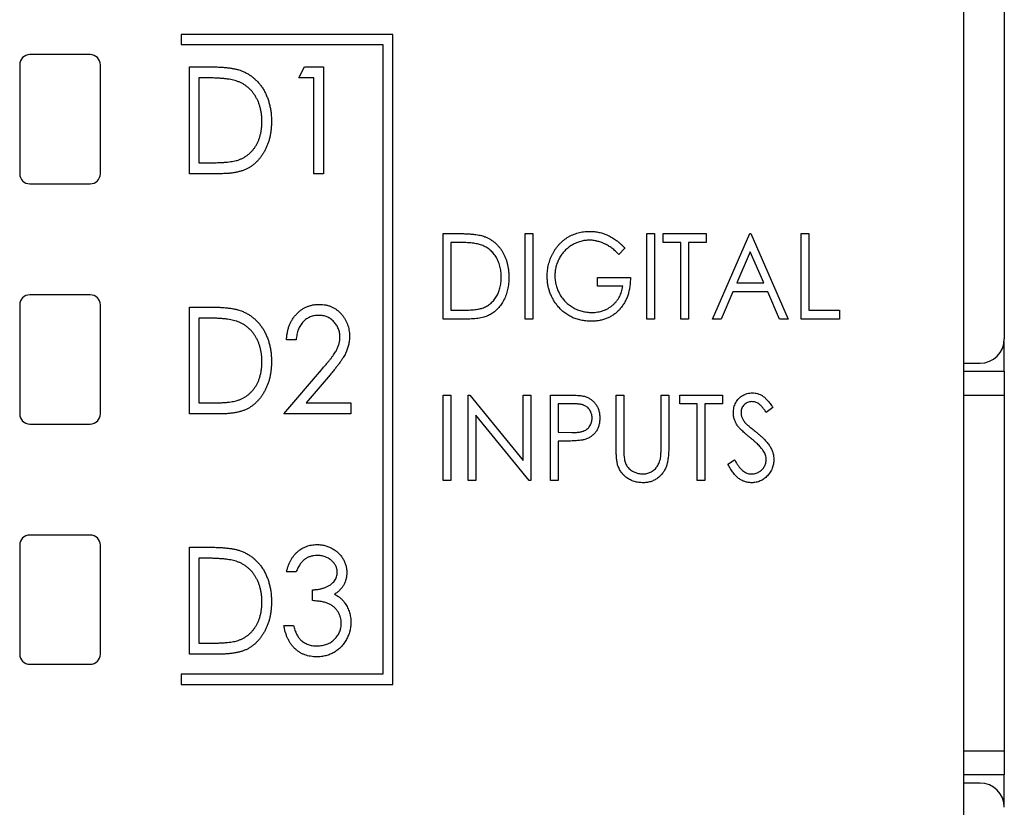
# Model space of a CAD drawing. Header units: millimetres. Extents: x 0 to 420, y 0 to 297.
# Tile 18 of 57: x 84 to 96, y 141 to 151. Entities that reach past the tile are written whole.
import ezdxf

# ---------------------------------------------------------------- set-up
doc = ezdxf.new("R2010")
doc.units = ezdxf.units.MM

msp = doc.modelspace()

# ---------------------------------------------------------------- linework, layer by layer
at = {"color": 7, "linetype": 'Continuous', "lineweight": 25}
for p, q in [((96.33, 174.972), (96.33, 146.77)), ((95.83, 114.267), (95.83, 161.842)), ((88.755, 150.542), (86.13, 150.542)), ((86.13, 150.542), (86.13, 150.417)), ((88.755, 142.492), (88.755, 150.542)), ((86.13, 150.417), (88.63, 150.417)), ((88.63, 150.417), (88.63, 142.617)), ((85.005, 150.292), (84.255, 150.292)), ((84.13, 150.167), (84.13, 148.817)), ((85.13, 148.817), (85.13, 150.167)), ((86.233, 148.817), (86.233, 150.14)), ((86.233, 150.14), (86.483, 150.14)), ((87.589, 150.004), (87.66, 150.14)), ((87.66, 150.14), (87.895, 150.14)), ((87.895, 150.14), (87.895, 148.817)), ((86.437, 150.004), (86.351, 150.004)), ((86.351, 150.004), (86.351, 148.953)), ((87.776, 150.004), (87.589, 150.004)), ((87.776, 148.817), (87.776, 150.004)), ((86.351, 148.953), (86.491, 148.953)), ((86.617, 148.817), (86.233, 148.817)), ((87.895, 148.817), (87.776, 148.817)), ((84.255, 148.692), (85.005, 148.692)), ((89.377, 147.017), (89.377, 148.075)), ((89.377, 148.075), (89.578, 148.075)), ((90.395, 148.075), (90.49, 148.075)), ((90.395, 147.017), (90.395, 148.075)), ((90.49, 148.075), (90.49, 147.017)), ((91.901, 147.017), (91.901, 148.075)), ((91.901, 148.075), (91.996, 148.075)), ((91.996, 148.075), (91.996, 147.017)), ((92.105, 147.967), (92.105, 148.075)), ((92.105, 148.075), (92.634, 148.075)), ((92.634, 148.075), (92.634, 147.967)), ((92.715, 147.017), (93.176, 148.075)), ((93.176, 148.075), (93.19, 148.075)), ((93.19, 148.075), (93.651, 147.017)), ((93.814, 148.075), (93.909, 148.075)), ((93.814, 147.017), (93.814, 148.075)), ((93.909, 148.075), (93.909, 147.126)), ((89.472, 147.967), (89.472, 147.126)), ((89.541, 147.967), (89.472, 147.967)), ((91.63, 147.895), (91.553, 147.818)), ((92.322, 147.967), (92.105, 147.967)), ((92.322, 147.017), (92.322, 147.967)), ((92.634, 147.967), (92.417, 147.967)), ((92.417, 147.967), (92.417, 147.017)), ((93.183, 147.85), (93.015, 147.465)), ((93.351, 147.465), (93.183, 147.85)), ((91.29, 147.424), (91.29, 147.533)), ((91.29, 147.533), (91.697, 147.533)), ((91.602, 147.424), (91.29, 147.424)), ((93.015, 147.465), (93.351, 147.465)), ((85.005, 147.317), (84.255, 147.317)), ((92.968, 147.356), (92.82, 147.017)), ((93.399, 147.356), (92.968, 147.356)), ((93.546, 147.017), (93.399, 147.356)), ((84.13, 147.192), (84.13, 145.842)), ((85.13, 145.842), (85.13, 147.192)), ((86.233, 145.842), (86.233, 147.165)), ((86.233, 147.165), (86.483, 147.165)), ((86.437, 147.029), (86.351, 147.029)), ((86.351, 147.029), (86.351, 145.978)), ((89.685, 147.017), (89.377, 147.017)), ((89.472, 147.126), (89.584, 147.126)), ((90.49, 147.017), (90.395, 147.017)), ((91.996, 147.017), (91.901, 147.017)), ((92.417, 147.017), (92.322, 147.017)), ((92.82, 147.017), (92.715, 147.017)), ((93.651, 147.017), (93.546, 147.017)), ((94.289, 147.017), (93.814, 147.017)), ((93.909, 147.126), (94.289, 147.126)), ((94.289, 147.126), (94.289, 147.017)), ((87.556, 146.758), (87.437, 146.758)), ((96.328, 146.37), (96.328, 146.736)), ((95.83, 146.47), (96.03, 146.47)), ((87.403, 145.842), (87.87, 146.39)), ((87.977, 146.327), (87.679, 145.978)), ((95.83, 146.37), (96.328, 146.37)), ((96.328, 146.37), (96.328, 146.07)), ((89.377, 146.075), (89.472, 146.075)), ((89.377, 145.017), (89.377, 146.075)), ((89.472, 146.075), (89.472, 145.017)), ((89.689, 145.017), (89.689, 146.075)), ((89.689, 146.075), (89.709, 146.075)), ((89.709, 146.075), (90.368, 145.263)), ((90.368, 145.263), (90.368, 146.075)), ((90.368, 146.075), (90.463, 146.075)), ((90.463, 146.075), (90.463, 145.017)), ((90.707, 146.075), (90.902, 146.075)), ((90.707, 145.017), (90.707, 146.075)), ((91.521, 145.436), (91.521, 146.075)), ((91.521, 146.075), (91.616, 146.075)), ((91.616, 146.075), (91.616, 145.441)), ((92.077, 145.441), (92.077, 146.075)), ((92.077, 146.075), (92.172, 146.075)), ((92.172, 146.075), (92.172, 145.436)), ((92.308, 145.967), (92.308, 146.075)), ((92.308, 146.075), (92.837, 146.075)), ((92.837, 146.075), (92.837, 145.967)), ((96.328, 146.07), (96.328, 141.67)), ((86.351, 145.978), (86.491, 145.978)), ((87.679, 145.978), (88.234, 145.978)), ((88.234, 145.978), (88.234, 145.842)), ((90.978, 145.967), (90.802, 145.967)), ((90.802, 145.967), (90.802, 145.614)), ((92.525, 145.967), (92.308, 145.967)), ((92.525, 145.017), (92.525, 145.967)), ((92.837, 145.967), (92.62, 145.967)), ((92.62, 145.967), (92.62, 145.017)), ((93.461, 145.923), (93.381, 145.858)), ((86.617, 145.842), (86.233, 145.842)), ((88.234, 145.842), (87.403, 145.842)), ((90.441, 145.017), (89.784, 145.828)), ((89.784, 145.828), (89.784, 145.017)), ((84.255, 145.717), (85.005, 145.717)), ((90.802, 145.614), (90.971, 145.612)), ((90.872, 145.506), (90.802, 145.506)), ((90.802, 145.506), (90.802, 145.017)), ((92.905, 145.221), (92.989, 145.275)), ((89.472, 145.017), (89.377, 145.017)), ((89.784, 145.017), (89.689, 145.017)), ((90.463, 145.017), (90.441, 145.017)), ((90.802, 145.017), (90.707, 145.017)), ((92.62, 145.017), (92.525, 145.017)), ((85.005, 144.342), (84.255, 144.342)), ((84.13, 144.217), (84.13, 142.867)), ((85.13, 142.867), (85.13, 144.217)), ((86.233, 142.867), (86.233, 144.19)), ((86.233, 144.19), (86.483, 144.19)), ((86.437, 144.054), (86.351, 144.054)), ((86.351, 144.054), (86.351, 143.003)), ((87.556, 143.885), (87.437, 143.885)), ((87.759, 143.529), (87.759, 143.664)), ((87.403, 143.223), (87.522, 143.223)), ((86.351, 143.003), (86.491, 143.003)), ((86.617, 142.867), (86.233, 142.867)), ((84.255, 142.742), (85.005, 142.742)), ((86.13, 142.617), (86.13, 142.492)), ((88.63, 142.617), (86.13, 142.617)), ((86.13, 142.492), (88.755, 142.492)), ((96.328, 141.67), (96.328, 141.37)), ((96.328, 141.37), (95.83, 141.37)), ((96.328, 141.003), (96.328, 141.37)), ((96.03, 141.27), (95.83, 141.27))]:
    msp.add_line(p, q, dxfattribs=at)
at = {"color": 8, "linetype": 'Continuous', "lineweight": 25}
for p, q in [((96.328, 146.07), (95.83, 146.07)), ((95.83, 141.67), (96.328, 141.67))]:
    msp.add_line(p, q, dxfattribs=at)
at = {"color": 7, "linetype": 'Continuous', "lineweight": 25}
for centre, radius, start, end in [((84.255, 150.167), 0.125, 90, 180), ((85.005, 150.167), 0.125, 0, 90), ((84.255, 148.817), 0.125, 180, 270), ((85.005, 148.817), 0.125, 270, 0), ((84.255, 147.192), 0.125, 90, 180), ((85.005, 147.192), 0.125, 0, 90), ((96.03, 146.77), 0.3, 270, 0), ((84.255, 145.842), 0.125, 180, 270), ((85.005, 145.842), 0.125, 270, 0), ((84.255, 144.217), 0.125, 90, 180), ((85.005, 144.217), 0.125, 0, 90), ((84.255, 142.867), 0.125, 180, 270), ((85.005, 142.867), 0.125, 270, 0), ((96.03, 140.97), 0.3, 0, 90)]:
    msp.add_arc(centre, radius, start, end, dxfattribs=at)
for points, knots in [([(86.483, 150.14), (86.505, 150.14), (86.547, 150.14), (86.608, 150.138), (86.664, 150.134), (86.716, 150.129), (86.763, 150.122), (86.805, 150.114), (86.843, 150.104), (86.866, 150.096), (86.877, 150.092)], [0, 0, 0, 0, 0.1643442, 0.3167935, 0.4581469, 0.5885633, 0.7074923, 0.8152688, 0.9128975, 1, 1, 1, 1]), ([(86.877, 150.092), (86.891, 150.087), (86.919, 150.075), (86.96, 150.053), (86.998, 150.028), (87.034, 150.001), (87.066, 149.97), (87.098, 149.936), (87.126, 149.899), (87.152, 149.859), (87.175, 149.816), (87.195, 149.771), (87.212, 149.725), (87.226, 149.676), (87.237, 149.625), (87.245, 149.573), (87.249, 149.518), (87.25, 149.481), (87.25, 149.462)], [0, 0, 0, 0, 0.0593984, 0.1178042, 0.175649, 0.2334372, 0.2912492, 0.3495762, 0.4093288, 0.4703723, 0.5325912, 0.5951189, 0.6586247, 0.723231, 0.789405, 0.8576492, 0.9277421, 1, 1, 1, 1]), ([(86.811, 149.967), (86.801, 149.97), (86.779, 149.977), (86.743, 149.984), (86.704, 149.99), (86.659, 149.996), (86.61, 149.999), (86.556, 150.002), (86.498, 150.004), (86.458, 150.004), (86.437, 150.004)], [0, 0, 0, 0, 0.084774, 0.180312, 0.28709, 0.406015, 0.536482, 0.678682, 0.833402, 1, 1, 1, 1]), ([(87.131, 149.462), (87.131, 149.478), (87.131, 149.508), (87.127, 149.553), (87.12, 149.595), (87.111, 149.637), (87.099, 149.676), (87.084, 149.714), (87.067, 149.75), (87.047, 149.784), (87.025, 149.816), (87.001, 149.846), (86.974, 149.873), (86.946, 149.897), (86.915, 149.919), (86.883, 149.938), (86.848, 149.954), (86.823, 149.963), (86.811, 149.967)], [0, 0, 0, 0, 0.072235, 0.141829, 0.209054, 0.274618, 0.338839, 0.40167, 0.463864, 0.525432, 0.586208, 0.645431, 0.704074, 0.762298, 0.820336, 0.879142, 0.938766, 1, 1, 1, 1]), ([(87.25, 149.462), (87.25, 149.446), (87.249, 149.413), (87.246, 149.366), (87.239, 149.32), (87.231, 149.275), (87.22, 149.232), (87.207, 149.19), (87.19, 149.151), (87.172, 149.112), (87.152, 149.076), (87.13, 149.042), (87.107, 149.01), (87.082, 148.981), (87.056, 148.954), (87.028, 148.93), (86.999, 148.908), (86.968, 148.888), (86.935, 148.871), (86.899, 148.857), (86.859, 148.845), (86.817, 148.835), (86.771, 148.827), (86.723, 148.821), (86.671, 148.818), (86.635, 148.817), (86.617, 148.817)], [0, 0, 0, 0, 0.047591, 0.093744, 0.138658, 0.182637, 0.225674, 0.268046, 0.309925, 0.35122, 0.391858, 0.430949, 0.469216, 0.506063, 0.542432, 0.578163, 0.613445, 0.648473, 0.684358, 0.722083, 0.761938, 0.803977, 0.848876, 0.896245, 0.946758, 1, 1, 1, 1]), ([(86.839, 148.986), (86.85, 148.991), (86.872, 148.999), (86.904, 149.014), (86.933, 149.033), (86.961, 149.053), (86.987, 149.076), (87.011, 149.101), (87.034, 149.128), (87.054, 149.158), (87.072, 149.19), (87.088, 149.224), (87.102, 149.26), (87.112, 149.297), (87.121, 149.336), (87.127, 149.376), (87.131, 149.419), (87.131, 149.447), (87.131, 149.462)], [0, 0, 0, 0, 0.059658, 0.118319, 0.176002, 0.23344, 0.290884, 0.349178, 0.408074, 0.468667, 0.53039, 0.592632, 0.655752, 0.720395, 0.787156, 0.855716, 0.926408, 1, 1, 1, 1]), ([(86.491, 148.953), (86.511, 148.953), (86.55, 148.953), (86.605, 148.955), (86.656, 148.957), (86.702, 148.961), (86.743, 148.966), (86.779, 148.971), (86.811, 148.978), (86.83, 148.984), (86.839, 148.986)], [0, 0, 0, 0, 0.172244, 0.330193, 0.475432, 0.606548, 0.724426, 0.829129, 0.920407, 1, 1, 1, 1]), ([(89.578, 148.075), (89.595, 148.075), (89.629, 148.075), (89.677, 148.073), (89.722, 148.071), (89.764, 148.066), (89.801, 148.061), (89.835, 148.055), (89.865, 148.047), (89.884, 148.04), (89.892, 148.037)], [0, 0, 0, 0, 0.164344, 0.316794, 0.458147, 0.588563, 0.707492, 0.815269, 0.912897, 1, 1, 1, 1]), ([(89.892, 148.037), (89.904, 148.033), (89.927, 148.023), (89.959, 148.006), (89.989, 147.986), (90.018, 147.964), (90.044, 147.939), (90.069, 147.912), (90.092, 147.882), (90.113, 147.85), (90.131, 147.816), (90.147, 147.781), (90.161, 147.743), (90.172, 147.704), (90.181, 147.664), (90.187, 147.621), (90.191, 147.578), (90.191, 147.548), (90.191, 147.533)], [0, 0, 0, 0, 0.059398, 0.117804, 0.175649, 0.233437, 0.291249, 0.349576, 0.409329, 0.470372, 0.532591, 0.595119, 0.658625, 0.723231, 0.789405, 0.857649, 0.927742, 1, 1, 1, 1]), ([(90.666, 147.547), (90.666, 147.559), (90.667, 147.584), (90.67, 147.621), (90.675, 147.657), (90.683, 147.692), (90.693, 147.727), (90.704, 147.761), (90.718, 147.794), (90.734, 147.827), (90.752, 147.858), (90.771, 147.888), (90.792, 147.916), (90.815, 147.943), (90.839, 147.967), (90.865, 147.99), (90.893, 148.011), (90.922, 148.03), (90.952, 148.047), (90.983, 148.062), (91.015, 148.074), (91.049, 148.085), (91.083, 148.093), (91.118, 148.098), (91.154, 148.102), (91.179, 148.102), (91.191, 148.103)], [0, 0, 0, 0, 0.04375, 0.086898, 0.129594, 0.1718, 0.214056, 0.256096, 0.298644, 0.341206, 0.383707, 0.425333, 0.466332, 0.507029, 0.547265, 0.5874, 0.627805, 0.668535, 0.709372, 0.749828, 0.790342, 0.831209, 0.872257, 0.914047, 0.956499, 1, 1, 1, 1]), ([(91.191, 147.994), (91.182, 147.994), (91.163, 147.994), (91.135, 147.99), (91.108, 147.986), (91.081, 147.979), (91.054, 147.971), (91.027, 147.96), (91.001, 147.948), (90.976, 147.934), (90.951, 147.918), (90.928, 147.901), (90.905, 147.883), (90.885, 147.863), (90.866, 147.841), (90.848, 147.819), (90.832, 147.795), (90.817, 147.77), (90.804, 147.744), (90.792, 147.717), (90.783, 147.69), (90.775, 147.663), (90.769, 147.636), (90.765, 147.608), (90.762, 147.58), (90.761, 147.561), (90.761, 147.551)], [0, 0, 0, 0, 0.040861, 0.081625, 0.122421, 0.16287, 0.203773, 0.245316, 0.287392, 0.330188, 0.373022, 0.41529, 0.457243, 0.499037, 0.540664, 0.58232, 0.624456, 0.667174, 0.709794, 0.751641, 0.79333, 0.834644, 0.875554, 0.916863, 0.958211, 1, 1, 1, 1]), ([(91.191, 148.103), (91.201, 148.102), (91.221, 148.102), (91.251, 148.1), (91.28, 148.096), (91.309, 148.091), (91.338, 148.084), (91.366, 148.075), (91.393, 148.065), (91.42, 148.053), (91.447, 148.04), (91.474, 148.025), (91.5, 148.008), (91.527, 147.989), (91.553, 147.968), (91.579, 147.946), (91.604, 147.921), (91.621, 147.904), (91.63, 147.895)], [0, 0, 0, 0, 0.060202, 0.120138, 0.179117, 0.237718, 0.296203, 0.354655, 0.41284, 0.47188, 0.531581, 0.592872, 0.65541, 0.720095, 0.786743, 0.855833, 0.926576, 1, 1, 1, 1]), ([(91.553, 147.818), (91.54, 147.831), (91.513, 147.859), (91.47, 147.894), (91.425, 147.925), (91.378, 147.95), (91.331, 147.969), (91.284, 147.983), (91.237, 147.992), (91.206, 147.994), (91.191, 147.994)], [0, 0, 0, 0, 0.139733, 0.274631, 0.40526, 0.533517, 0.657683, 0.775761, 0.889731, 1, 1, 1, 1]), ([(89.84, 147.937), (89.832, 147.94), (89.814, 147.945), (89.786, 147.951), (89.754, 147.956), (89.719, 147.96), (89.679, 147.963), (89.636, 147.965), (89.59, 147.967), (89.557, 147.967), (89.541, 147.967)], [0, 0, 0, 0, 0.084774, 0.180312, 0.28709, 0.406015, 0.536482, 0.678682, 0.833402, 1, 1, 1, 1]), ([(90.096, 147.533), (90.096, 147.546), (90.096, 147.57), (90.093, 147.606), (90.087, 147.64), (90.08, 147.673), (90.07, 147.704), (90.059, 147.735), (90.045, 147.764), (90.029, 147.791), (90.011, 147.816), (89.992, 147.84), (89.971, 147.862), (89.948, 147.881), (89.923, 147.898), (89.897, 147.914), (89.869, 147.927), (89.85, 147.934), (89.84, 147.937)], [0, 0, 0, 0, 0.072235, 0.141829, 0.209054, 0.274618, 0.338839, 0.40167, 0.463864, 0.525432, 0.586208, 0.645431, 0.704074, 0.762298, 0.820336, 0.879142, 0.938766, 1, 1, 1, 1]), ([(90.191, 147.533), (90.191, 147.52), (90.191, 147.494), (90.188, 147.456), (90.183, 147.419), (90.176, 147.384), (90.167, 147.349), (90.157, 147.316), (90.144, 147.284), (90.129, 147.253), (90.113, 147.224), (90.095, 147.197), (90.077, 147.171), (90.057, 147.148), (90.036, 147.127), (90.014, 147.107), (89.99, 147.09), (89.966, 147.074), (89.939, 147.06), (89.91, 147.049), (89.879, 147.039), (89.845, 147.031), (89.808, 147.025), (89.769, 147.02), (89.728, 147.018), (89.699, 147.017), (89.685, 147.017)], [0, 0, 0, 0, 0.047591, 0.093744, 0.138658, 0.182637, 0.225674, 0.268046, 0.309925, 0.35122, 0.391858, 0.430949, 0.469216, 0.506063, 0.542432, 0.578163, 0.613445, 0.648473, 0.684358, 0.722083, 0.761938, 0.803977, 0.848876, 0.896245, 0.946758, 1, 1, 1, 1]), ([(89.862, 147.153), (89.871, 147.156), (89.889, 147.163), (89.914, 147.175), (89.938, 147.19), (89.96, 147.206), (89.981, 147.224), (90, 147.244), (90.018, 147.266), (90.034, 147.29), (90.049, 147.316), (90.062, 147.343), (90.073, 147.371), (90.081, 147.401), (90.088, 147.432), (90.093, 147.465), (90.096, 147.498), (90.096, 147.521), (90.096, 147.533)], [0, 0, 0, 0, 0.059658, 0.118319, 0.176002, 0.23344, 0.290884, 0.349178, 0.408074, 0.468667, 0.53039, 0.592632, 0.655752, 0.720395, 0.787156, 0.855716, 0.926408, 1, 1, 1, 1]), ([(90.787, 147.19), (90.777, 147.203), (90.758, 147.229), (90.734, 147.27), (90.713, 147.312), (90.696, 147.356), (90.682, 147.402), (90.673, 147.449), (90.667, 147.497), (90.667, 147.53), (90.666, 147.547)], [0, 0, 0, 0, 0.125941, 0.250122, 0.372733, 0.495399, 0.61855, 0.743104, 0.87001, 1, 1, 1, 1]), ([(90.761, 147.551), (90.761, 147.541), (90.762, 147.522), (90.765, 147.493), (90.769, 147.464), (90.776, 147.436), (90.784, 147.408), (90.795, 147.38), (90.807, 147.353), (90.821, 147.326), (90.836, 147.301), (90.854, 147.276), (90.872, 147.253), (90.892, 147.231), (90.914, 147.211), (90.937, 147.192), (90.961, 147.175), (90.987, 147.159), (91.013, 147.145), (91.041, 147.132), (91.069, 147.122), (91.098, 147.114), (91.127, 147.107), (91.157, 147.102), (91.188, 147.099), (91.208, 147.099), (91.219, 147.099)], [0, 0, 0, 0, 0.040907, 0.081712, 0.122241, 0.162706, 0.203489, 0.244654, 0.286171, 0.328317, 0.370597, 0.412275, 0.453784, 0.494667, 0.535955, 0.577234, 0.619084, 0.661266, 0.70355, 0.745581, 0.787579, 0.829299, 0.871274, 0.913558, 0.956427, 1, 1, 1, 1]), ([(91.697, 147.533), (91.697, 147.513), (91.696, 147.473), (91.69, 147.415), (91.679, 147.361), (91.665, 147.309), (91.646, 147.261), (91.623, 147.216), (91.596, 147.175), (91.565, 147.136), (91.531, 147.102), (91.494, 147.072), (91.453, 147.046), (91.41, 147.026), (91.364, 147.01), (91.316, 146.998), (91.265, 146.991), (91.23, 146.99), (91.212, 146.99)], [0, 0, 0, 0, 0.073864, 0.144487, 0.211802, 0.276497, 0.339088, 0.400144, 0.4602, 0.520215, 0.57934, 0.637339, 0.694979, 0.752576, 0.811427, 0.871645, 0.934387, 1, 1, 1, 1]), ([(91.219, 147.099), (91.231, 147.099), (91.256, 147.099), (91.292, 147.104), (91.327, 147.111), (91.36, 147.121), (91.391, 147.133), (91.422, 147.149), (91.45, 147.168), (91.478, 147.189), (91.502, 147.212), (91.525, 147.237), (91.545, 147.264), (91.562, 147.293), (91.576, 147.323), (91.588, 147.355), (91.597, 147.389), (91.601, 147.412), (91.602, 147.424)], [0, 0, 0, 0, 0.067953, 0.133617, 0.197414, 0.259915, 0.321533, 0.382783, 0.444393, 0.506704, 0.568851, 0.629985, 0.69037, 0.750238, 0.810981, 0.872269, 0.935356, 1, 1, 1, 1]), ([(86.483, 147.165), (86.505, 147.165), (86.547, 147.165), (86.608, 147.163), (86.664, 147.159), (86.716, 147.154), (86.763, 147.147), (86.805, 147.139), (86.843, 147.129), (86.866, 147.121), (86.877, 147.117)], [0, 0, 0, 0, 0.164344, 0.316794, 0.458147, 0.588563, 0.707492, 0.815269, 0.912897, 1, 1, 1, 1]), ([(87.437, 146.758), (87.437, 146.774), (87.439, 146.805), (87.446, 146.85), (87.455, 146.893), (87.469, 146.934), (87.485, 146.972), (87.506, 147.009), (87.53, 147.043), (87.557, 147.075), (87.586, 147.104), (87.617, 147.13), (87.651, 147.151), (87.686, 147.169), (87.722, 147.182), (87.76, 147.192), (87.801, 147.198), (87.828, 147.199), (87.842, 147.199)], [0, 0, 0, 0, 0.070894, 0.1392, 0.20487, 0.269234, 0.332081, 0.394901, 0.457202, 0.520113, 0.582517, 0.642738, 0.701734, 0.760045, 0.818157, 0.87726, 0.937527, 1, 1, 1, 1]), ([(87.842, 147.199), (87.855, 147.199), (87.882, 147.198), (87.921, 147.192), (87.959, 147.183), (87.994, 147.17), (88.027, 147.154), (88.058, 147.133), (88.087, 147.109), (88.114, 147.082), (88.138, 147.052), (88.159, 147.02), (88.177, 146.987), (88.191, 146.953), (88.203, 146.918), (88.211, 146.881), (88.216, 146.843), (88.217, 146.817), (88.217, 146.804)], [0, 0, 0, 0, 0.067106, 0.131744, 0.194458, 0.255749, 0.316097, 0.376704, 0.438236, 0.501646, 0.565077, 0.627495, 0.688465, 0.749509, 0.810355, 0.872348, 0.935088, 1, 1, 1, 1]), ([(89.584, 147.126), (89.6, 147.126), (89.631, 147.126), (89.675, 147.127), (89.716, 147.129), (89.753, 147.132), (89.786, 147.136), (89.815, 147.14), (89.84, 147.146), (89.855, 147.15), (89.862, 147.153)], [0, 0, 0, 0, 0.172244, 0.330193, 0.475432, 0.606548, 0.724426, 0.829129, 0.920407, 1, 1, 1, 1]), ([(91.212, 146.99), (91.201, 146.99), (91.179, 146.991), (91.146, 146.993), (91.115, 146.997), (91.084, 147.002), (91.055, 147.009), (91.026, 147.018), (90.998, 147.028), (90.971, 147.04), (90.945, 147.053), (90.92, 147.068), (90.895, 147.084), (90.872, 147.102), (90.849, 147.122), (90.827, 147.143), (90.806, 147.166), (90.793, 147.182), (90.787, 147.19)], [0, 0, 0, 0, 0.06786, 0.134132, 0.198965, 0.262597, 0.325146, 0.3865, 0.447578, 0.507762, 0.567858, 0.627895, 0.688079, 0.748875, 0.810239, 0.872356, 0.935747, 1, 1, 1, 1]), ([(86.811, 146.992), (86.801, 146.995), (86.779, 147.002), (86.743, 147.009), (86.704, 147.015), (86.659, 147.021), (86.61, 147.024), (86.556, 147.027), (86.498, 147.029), (86.458, 147.029), (86.437, 147.029)], [0, 0, 0, 0, 0.084774, 0.180312, 0.28709, 0.406015, 0.536482, 0.678682, 0.833402, 1, 1, 1, 1]), ([(86.877, 147.117), (86.891, 147.112), (86.919, 147.1), (86.96, 147.078), (86.998, 147.053), (87.034, 147.026), (87.066, 146.995), (87.098, 146.961), (87.126, 146.924), (87.152, 146.884), (87.175, 146.841), (87.195, 146.796), (87.212, 146.75), (87.226, 146.701), (87.237, 146.65), (87.245, 146.598), (87.249, 146.543), (87.25, 146.506), (87.25, 146.487)], [0, 0, 0, 0, 0.0593984, 0.1178042, 0.175649, 0.2334372, 0.2912492, 0.3495762, 0.4093288, 0.4703723, 0.5325912, 0.5951189, 0.6586247, 0.723231, 0.789405, 0.8576492, 0.9277421, 1, 1, 1, 1]), ([(87.836, 147.063), (87.826, 147.063), (87.808, 147.062), (87.781, 147.059), (87.755, 147.052), (87.73, 147.044), (87.706, 147.032), (87.684, 147.018), (87.662, 147.002), (87.643, 146.983), (87.624, 146.962), (87.608, 146.939), (87.594, 146.914), (87.582, 146.887), (87.572, 146.857), (87.565, 146.826), (87.559, 146.793), (87.557, 146.77), (87.556, 146.758)], [0, 0, 0, 0, 0.061535, 0.120681, 0.178642, 0.235332, 0.291867, 0.34862, 0.406764, 0.466093, 0.52635, 0.587062, 0.649555, 0.7136, 0.780456, 0.850261, 0.923173, 1, 1, 1, 1]), ([(88.098, 146.795), (88.098, 146.804), (88.098, 146.822), (88.094, 146.848), (88.088, 146.873), (88.079, 146.897), (88.069, 146.921), (88.056, 146.943), (88.04, 146.964), (88.023, 146.984), (88.003, 147.003), (87.982, 147.019), (87.961, 147.033), (87.938, 147.044), (87.914, 147.053), (87.889, 147.059), (87.863, 147.063), (87.845, 147.063), (87.836, 147.063)], [0, 0, 0, 0, 0.064826, 0.127694, 0.189002, 0.250262, 0.311649, 0.372859, 0.435986, 0.500806, 0.565495, 0.628378, 0.689165, 0.749946, 0.810822, 0.872278, 0.935146, 1, 1, 1, 1]), ([(87.131, 146.487), (87.131, 146.503), (87.131, 146.533), (87.127, 146.578), (87.12, 146.62), (87.111, 146.662), (87.099, 146.701), (87.084, 146.739), (87.067, 146.775), (87.047, 146.809), (87.025, 146.841), (87.001, 146.871), (86.974, 146.898), (86.946, 146.922), (86.915, 146.944), (86.883, 146.963), (86.848, 146.979), (86.823, 146.988), (86.811, 146.992)], [0, 0, 0, 0, 0.072235, 0.141829, 0.209054, 0.274618, 0.338839, 0.40167, 0.463864, 0.525432, 0.586208, 0.645431, 0.704074, 0.762298, 0.820336, 0.879142, 0.938766, 1, 1, 1, 1]), ([(87.87, 146.39), (87.882, 146.403), (87.903, 146.428), (87.934, 146.464), (87.962, 146.498), (87.987, 146.529), (88.008, 146.558), (88.027, 146.584), (88.043, 146.608), (88.059, 146.636), (88.075, 146.669), (88.088, 146.71), (88.097, 146.752), (88.098, 146.781), (88.098, 146.795)], [0, 0, 0, 0, 0.108913, 0.209615, 0.301765, 0.385391, 0.460979, 0.528012, 0.587141, 0.638024, 0.730395, 0.82069, 0.909658, 1, 1, 1, 1]), ([(88.217, 146.804), (88.216, 146.785), (88.215, 146.748), (88.206, 146.694), (88.19, 146.643), (88.172, 146.6), (88.154, 146.566), (88.137, 146.538), (88.117, 146.508), (88.095, 146.476), (88.069, 146.442), (88.041, 146.405), (88.01, 146.366), (87.988, 146.34), (87.977, 146.327)], [0, 0, 0, 0, 0.10151, 0.200837, 0.299625, 0.399332, 0.452699, 0.511826, 0.577323, 0.649147, 0.727119, 0.811496, 0.9029, 1, 1, 1, 1]), ([(87.25, 146.487), (87.25, 146.471), (87.249, 146.438), (87.246, 146.391), (87.239, 146.345), (87.231, 146.3), (87.22, 146.257), (87.207, 146.215), (87.19, 146.176), (87.172, 146.137), (87.152, 146.101), (87.13, 146.067), (87.107, 146.035), (87.082, 146.006), (87.056, 145.979), (87.028, 145.955), (86.999, 145.933), (86.968, 145.913), (86.935, 145.896), (86.899, 145.882), (86.859, 145.87), (86.817, 145.86), (86.771, 145.852), (86.723, 145.846), (86.671, 145.843), (86.635, 145.842), (86.617, 145.842)], [0, 0, 0, 0, 0.047591, 0.093744, 0.138658, 0.182637, 0.225674, 0.268046, 0.309925, 0.35122, 0.391858, 0.430949, 0.469216, 0.506063, 0.542432, 0.578163, 0.613445, 0.648473, 0.684358, 0.722083, 0.761938, 0.803977, 0.848876, 0.896245, 0.946758, 1, 1, 1, 1]), ([(86.839, 146.011), (86.85, 146.016), (86.872, 146.024), (86.904, 146.039), (86.933, 146.058), (86.961, 146.078), (86.987, 146.101), (87.011, 146.126), (87.034, 146.153), (87.054, 146.183), (87.072, 146.215), (87.088, 146.249), (87.102, 146.285), (87.112, 146.322), (87.121, 146.361), (87.127, 146.401), (87.131, 146.444), (87.131, 146.472), (87.131, 146.487)], [0, 0, 0, 0, 0.059658, 0.118319, 0.176002, 0.23344, 0.290884, 0.349178, 0.408074, 0.468667, 0.53039, 0.592632, 0.655752, 0.720395, 0.787156, 0.855716, 0.926408, 1, 1, 1, 1]), ([(90.902, 146.075), (90.915, 146.075), (90.941, 146.075), (90.977, 146.075), (91.011, 146.073), (91.041, 146.072), (91.067, 146.07), (91.09, 146.067), (91.11, 146.064), (91.122, 146.061), (91.128, 146.06)], [0, 0, 0, 0, 0.1765, 0.339032, 0.485753, 0.61857, 0.735674, 0.838185, 0.926155, 1, 1, 1, 1]), ([(91.128, 146.06), (91.134, 146.058), (91.148, 146.054), (91.168, 146.046), (91.186, 146.036), (91.204, 146.025), (91.22, 146.013), (91.236, 145.999), (91.251, 145.984), (91.265, 145.967), (91.277, 145.949), (91.288, 145.93), (91.297, 145.91), (91.305, 145.888), (91.311, 145.866), (91.314, 145.842), (91.317, 145.817), (91.317, 145.8), (91.318, 145.792)], [0, 0, 0, 0, 0.0600749, 0.1193035, 0.1780694, 0.2362559, 0.2943134, 0.3531431, 0.412708, 0.4738133, 0.5356152, 0.5974027, 0.6602323, 0.7235145, 0.789577, 0.8568409, 0.9270909, 1, 1, 1, 1]), ([(92.973, 145.856), (92.973, 145.867), (92.974, 145.889), (92.98, 145.921), (92.989, 145.952), (93.002, 145.981), (93.019, 146.008), (93.039, 146.032), (93.062, 146.053), (93.088, 146.071), (93.116, 146.085), (93.145, 146.095), (93.176, 146.101), (93.197, 146.102), (93.208, 146.103)], [0, 0, 0, 0, 0.088291, 0.174419, 0.258423, 0.342317, 0.425287, 0.506935, 0.587922, 0.670559, 0.753145, 0.834844, 0.916686, 1, 1, 1, 1]), ([(93.208, 146.103), (93.219, 146.102), (93.241, 146.101), (93.274, 146.094), (93.306, 146.082), (93.331, 146.068), (93.351, 146.054), (93.366, 146.041), (93.381, 146.026), (93.397, 146.01), (93.413, 145.991), (93.429, 145.97), (93.445, 145.948), (93.456, 145.932), (93.461, 145.923)], [0, 0, 0, 0, 0.103822, 0.205919, 0.309231, 0.415653, 0.47222, 0.532858, 0.597819, 0.667857, 0.743177, 0.823448, 0.908942, 1, 1, 1, 1]), ([(86.491, 145.978), (86.511, 145.978), (86.55, 145.978), (86.605, 145.98), (86.656, 145.982), (86.702, 145.986), (86.743, 145.991), (86.779, 145.996), (86.811, 146.003), (86.83, 146.009), (86.839, 146.011)], [0, 0, 0, 0, 0.172244, 0.330193, 0.475432, 0.606548, 0.724426, 0.829129, 0.920407, 1, 1, 1, 1]), ([(91.223, 145.791), (91.222, 145.8), (91.222, 145.817), (91.216, 145.841), (91.208, 145.865), (91.196, 145.887), (91.182, 145.907), (91.165, 145.924), (91.145, 145.938), (91.127, 145.947), (91.111, 145.953), (91.098, 145.957), (91.082, 145.96), (91.065, 145.962), (91.046, 145.965), (91.025, 145.966), (91.002, 145.967), (90.986, 145.967), (90.978, 145.967)], [0, 0, 0, 0, 0.074091, 0.147068, 0.219176, 0.292487, 0.364821, 0.434086, 0.502842, 0.57172, 0.608354, 0.649905, 0.695817, 0.746872, 0.802658, 0.863186, 0.92915, 1, 1, 1, 1]), ([(93.202, 145.994), (93.193, 145.994), (93.174, 145.993), (93.148, 145.985), (93.125, 145.973), (93.105, 145.956), (93.088, 145.936), (93.076, 145.912), (93.069, 145.887), (93.068, 145.869), (93.068, 145.86)], [0, 0, 0, 0, 0.1335071, 0.2585567, 0.380724, 0.5049708, 0.6280847, 0.748901, 0.8714772, 1, 1, 1, 1]), ([(93.381, 145.858), (93.377, 145.865), (93.368, 145.878), (93.355, 145.896), (93.342, 145.912), (93.33, 145.927), (93.319, 145.94), (93.308, 145.951), (93.297, 145.96), (93.284, 145.97), (93.267, 145.98), (93.247, 145.988), (93.225, 145.993), (93.21, 145.994), (93.202, 145.994)], [0, 0, 0, 0, 0.102557, 0.196911, 0.284395, 0.364416, 0.437215, 0.503536, 0.563602, 0.61645, 0.714669, 0.808954, 0.904132, 1, 1, 1, 1]), ([(90.971, 145.612), (90.979, 145.612), (90.995, 145.612), (91.018, 145.613), (91.039, 145.614), (91.059, 145.616), (91.077, 145.619), (91.093, 145.622), (91.108, 145.626), (91.125, 145.632), (91.143, 145.642), (91.164, 145.656), (91.181, 145.674), (91.196, 145.694), (91.208, 145.716), (91.216, 145.74), (91.222, 145.765), (91.222, 145.782), (91.223, 145.791)], [0, 0, 0, 0, 0.070231, 0.135127, 0.195896, 0.251444, 0.303058, 0.349556, 0.391936, 0.430093, 0.501229, 0.570517, 0.640124, 0.710955, 0.782914, 0.853735, 0.926014, 1, 1, 1, 1]), ([(91.318, 145.792), (91.317, 145.783), (91.317, 145.766), (91.315, 145.741), (91.31, 145.717), (91.305, 145.695), (91.298, 145.673), (91.289, 145.653), (91.278, 145.634), (91.266, 145.616), (91.252, 145.599), (91.237, 145.584), (91.221, 145.57), (91.204, 145.558), (91.185, 145.547), (91.165, 145.538), (91.144, 145.529), (91.129, 145.525), (91.122, 145.523)], [0, 0, 0, 0, 0.0723093, 0.1413582, 0.2082071, 0.2723358, 0.3351426, 0.3961736, 0.4566676, 0.5166459, 0.5759293, 0.6349326, 0.6936926, 0.7527076, 0.8119619, 0.8731962, 0.9355036, 1, 1, 1, 1]), ([(93.025, 145.694), (93.021, 145.701), (93.013, 145.713), (93.002, 145.732), (92.993, 145.752), (92.986, 145.772), (92.98, 145.792), (92.976, 145.813), (92.973, 145.834), (92.973, 145.848), (92.973, 145.856)], [0, 0, 0, 0, 0.130877, 0.257719, 0.382316, 0.506626, 0.628302, 0.751527, 0.87547, 1, 1, 1, 1]), ([(93.068, 145.86), (93.068, 145.854), (93.068, 145.843), (93.071, 145.826), (93.075, 145.81), (93.081, 145.793), (93.089, 145.776), (93.1, 145.759), (93.113, 145.741), (93.124, 145.729), (93.129, 145.723)], [0, 0, 0, 0, 0.110385, 0.220503, 0.331137, 0.443585, 0.563154, 0.695062, 0.839762, 1, 1, 1, 1]), ([(93.178, 145.551), (93.168, 145.558), (93.15, 145.574), (93.123, 145.596), (93.1, 145.617), (93.079, 145.636), (93.061, 145.653), (93.046, 145.668), (93.034, 145.682), (93.028, 145.69), (93.025, 145.694)], [0, 0, 0, 0, 0.1795352, 0.3445064, 0.4921306, 0.6246399, 0.7420993, 0.843179, 0.9295396, 1, 1, 1, 1]), ([(93.129, 145.723), (93.131, 145.721), (93.136, 145.716), (93.145, 145.708), (93.157, 145.698), (93.171, 145.686), (93.188, 145.672), (93.208, 145.656), (93.231, 145.638), (93.246, 145.625), (93.255, 145.618)], [0, 0, 0, 0, 0.053039, 0.126288, 0.218872, 0.334457, 0.469409, 0.625738, 0.802267, 1, 1, 1, 1]), ([(93.346, 145.382), (93.342, 145.388), (93.334, 145.401), (93.318, 145.419), (93.301, 145.439), (93.281, 145.46), (93.259, 145.481), (93.234, 145.504), (93.207, 145.527), (93.188, 145.543), (93.178, 145.551)], [0, 0, 0, 0, 0.092213, 0.193119, 0.303009, 0.423363, 0.552489, 0.69176, 0.840671, 1, 1, 1, 1]), ([(93.255, 145.618), (93.265, 145.61), (93.285, 145.593), (93.313, 145.569), (93.338, 145.545), (93.361, 145.522), (93.381, 145.5), (93.399, 145.478), (93.415, 145.457), (93.432, 145.431), (93.449, 145.397), (93.464, 145.357), (93.473, 145.317), (93.474, 145.29), (93.475, 145.276)], [0, 0, 0, 0, 0.093761, 0.181614, 0.264342, 0.341677, 0.41338, 0.479975, 0.541968, 0.599292, 0.705911, 0.807015, 0.904485, 1, 1, 1, 1]), ([(91.122, 145.523), (91.116, 145.522), (91.102, 145.518), (91.08, 145.515), (91.054, 145.512), (91.025, 145.51), (90.992, 145.508), (90.955, 145.506), (90.915, 145.506), (90.887, 145.506), (90.872, 145.506)], [0, 0, 0, 0, 0.075269, 0.165174, 0.268129, 0.385984, 0.51806, 0.664405, 0.825035, 1, 1, 1, 1]), ([(91.539, 145.213), (91.538, 145.219), (91.534, 145.231), (91.531, 145.251), (91.528, 145.275), (91.525, 145.301), (91.523, 145.33), (91.522, 145.363), (91.521, 145.399), (91.521, 145.423), (91.521, 145.436)], [0, 0, 0, 0, 0.077936, 0.169149, 0.274074, 0.391816, 0.523462, 0.668216, 0.827041, 1, 1, 1, 1]), ([(91.616, 145.441), (91.616, 145.432), (91.616, 145.415), (91.616, 145.391), (91.617, 145.37), (91.617, 145.351), (91.617, 145.334), (91.618, 145.321), (91.619, 145.31), (91.62, 145.303), (91.62, 145.301)], [0, 0, 0, 0, 0.191105, 0.362655, 0.516171, 0.650128, 0.766034, 0.862527, 0.941006, 1, 1, 1, 1]), ([(92.172, 145.436), (92.172, 145.425), (92.172, 145.402), (92.171, 145.369), (92.169, 145.338), (92.166, 145.308), (92.162, 145.281), (92.158, 145.255), (92.153, 145.23), (92.147, 145.207), (92.14, 145.185), (92.131, 145.165), (92.12, 145.144), (92.108, 145.125), (92.095, 145.106), (92.079, 145.088), (92.062, 145.071), (92.044, 145.054), (92.024, 145.039), (92.003, 145.026), (91.981, 145.015), (91.958, 145.006), (91.934, 144.999), (91.909, 144.994), (91.883, 144.991), (91.866, 144.99), (91.857, 144.99)], [0, 0, 0, 0, 0.055741, 0.108782, 0.159483, 0.20722, 0.252436, 0.295103, 0.335609, 0.373517, 0.409957, 0.446416, 0.482967, 0.519684, 0.557168, 0.594999, 0.634172, 0.674127, 0.714136, 0.754079, 0.793688, 0.83312, 0.873373, 0.914549, 0.95654, 1, 1, 1, 1]), ([(92.067, 145.277), (92.068, 145.281), (92.07, 145.289), (92.072, 145.303), (92.073, 145.32), (92.075, 145.339), (92.076, 145.361), (92.077, 145.385), (92.077, 145.413), (92.077, 145.431), (92.077, 145.441)], [0, 0, 0, 0, 0.069596, 0.155423, 0.257515, 0.37358, 0.506166, 0.6554, 0.819993, 1, 1, 1, 1]), ([(93.38, 145.278), (93.38, 145.287), (93.379, 145.304), (93.372, 145.331), (93.361, 145.357), (93.352, 145.373), (93.346, 145.382)], [0, 0, 0, 0, 0.238336, 0.482311, 0.73314, 1, 1, 1, 1]), ([(91.857, 144.99), (91.847, 144.99), (91.828, 144.991), (91.8, 144.993), (91.772, 144.998), (91.746, 145.005), (91.721, 145.014), (91.697, 145.024), (91.674, 145.037), (91.653, 145.051), (91.632, 145.067), (91.614, 145.084), (91.597, 145.102), (91.582, 145.122), (91.568, 145.143), (91.557, 145.165), (91.547, 145.189), (91.542, 145.205), (91.539, 145.213)], [0, 0, 0, 0, 0.069994, 0.137225, 0.203144, 0.267439, 0.330757, 0.392722, 0.455101, 0.517382, 0.579131, 0.639383, 0.69929, 0.758596, 0.817649, 0.877496, 0.938128, 1, 1, 1, 1]), ([(91.62, 145.301), (91.622, 145.291), (91.624, 145.271), (91.632, 145.244), (91.642, 145.219), (91.654, 145.196), (91.67, 145.176), (91.689, 145.157), (91.712, 145.141), (91.738, 145.126), (91.766, 145.114), (91.794, 145.105), (91.823, 145.099), (91.842, 145.099), (91.851, 145.099)], [0, 0, 0, 0, 0.088938, 0.172727, 0.251185, 0.32638, 0.400988, 0.479456, 0.562461, 0.652032, 0.742988, 0.831017, 0.915851, 1, 1, 1, 1]), ([(91.851, 145.099), (91.86, 145.099), (91.876, 145.099), (91.9, 145.104), (91.924, 145.111), (91.947, 145.12), (91.968, 145.132), (91.988, 145.147), (92.007, 145.163), (92.023, 145.182), (92.037, 145.203), (92.049, 145.226), (92.06, 145.25), (92.065, 145.268), (92.067, 145.277)], [0, 0, 0, 0, 0.081412, 0.161686, 0.242811, 0.324775, 0.407586, 0.488453, 0.56979, 0.650718, 0.733306, 0.819186, 0.907133, 1, 1, 1, 1]), ([(93.199, 144.99), (93.192, 144.99), (93.177, 144.99), (93.156, 144.993), (93.135, 144.997), (93.114, 145.003), (93.094, 145.011), (93.075, 145.02), (93.056, 145.031), (93.038, 145.043), (93.02, 145.058), (93.002, 145.074), (92.985, 145.093), (92.968, 145.115), (92.952, 145.138), (92.936, 145.164), (92.92, 145.192), (92.91, 145.211), (92.905, 145.221)], [0, 0, 0, 0, 0.055089, 0.109447, 0.163323, 0.216767, 0.269874, 0.324148, 0.378969, 0.434708, 0.492467, 0.553707, 0.618022, 0.686132, 0.757893, 0.834258, 0.914668, 1, 1, 1, 1]), ([(92.989, 145.275), (92.996, 145.261), (93.01, 145.235), (93.034, 145.198), (93.058, 145.168), (93.084, 145.143), (93.11, 145.123), (93.138, 145.109), (93.166, 145.1), (93.186, 145.099), (93.195, 145.099)], [0, 0, 0, 0, 0.165307, 0.315251, 0.451801, 0.576089, 0.690151, 0.796612, 0.898685, 1, 1, 1, 1]), ([(93.195, 145.099), (93.204, 145.099), (93.22, 145.099), (93.244, 145.104), (93.268, 145.112), (93.29, 145.123), (93.311, 145.136), (93.329, 145.152), (93.345, 145.169), (93.357, 145.189), (93.367, 145.21), (93.375, 145.232), (93.379, 145.255), (93.38, 145.27), (93.38, 145.278)], [0, 0, 0, 0, 0.086779, 0.172012, 0.257, 0.344091, 0.430347, 0.513787, 0.595624, 0.677565, 0.75969, 0.839996, 0.919133, 1, 1, 1, 1]), ([(93.475, 145.276), (93.475, 145.267), (93.474, 145.248), (93.47, 145.221), (93.464, 145.194), (93.455, 145.168), (93.444, 145.143), (93.43, 145.119), (93.413, 145.097), (93.395, 145.075), (93.374, 145.055), (93.352, 145.038), (93.33, 145.023), (93.306, 145.011), (93.28, 145.002), (93.254, 144.995), (93.227, 144.991), (93.208, 144.99), (93.199, 144.99)], [0, 0, 0, 0, 0.0643669, 0.127345, 0.1889217, 0.2503843, 0.3120208, 0.3744037, 0.4376628, 0.5029849, 0.5678027, 0.6309798, 0.692076, 0.7525946, 0.8130276, 0.8740163, 0.9361125, 1, 1, 1, 1]), ([(87.437, 143.885), (87.44, 143.898), (87.446, 143.924), (87.458, 143.961), (87.472, 143.996), (87.488, 144.029), (87.506, 144.059), (87.527, 144.087), (87.549, 144.113), (87.573, 144.136), (87.599, 144.157), (87.626, 144.175), (87.655, 144.19), (87.684, 144.202), (87.715, 144.212), (87.747, 144.219), (87.78, 144.223), (87.802, 144.224), (87.813, 144.224)], [0, 0, 0, 0, 0.074282, 0.144875, 0.213158, 0.279066, 0.342788, 0.405011, 0.466609, 0.527393, 0.58752, 0.646103, 0.704302, 0.762167, 0.820014, 0.878488, 0.938507, 1, 1, 1, 1]), ([(87.813, 144.224), (87.83, 144.223), (87.863, 144.222), (87.911, 144.213), (87.957, 144.198), (88.001, 144.177), (88.042, 144.152), (88.079, 144.122), (88.11, 144.087), (88.136, 144.049), (88.157, 144.009), (88.172, 143.967), (88.181, 143.924), (88.183, 143.895), (88.183, 143.88)], [0, 0, 0, 0, 0.0881524, 0.1748183, 0.2612981, 0.3485009, 0.4350091, 0.5190286, 0.6014233, 0.6840988, 0.7659853, 0.8448474, 0.9222354, 1, 1, 1, 1]), ([(86.483, 144.19), (86.505, 144.19), (86.547, 144.19), (86.608, 144.188), (86.664, 144.184), (86.716, 144.179), (86.763, 144.172), (86.805, 144.164), (86.843, 144.154), (86.866, 144.146), (86.877, 144.142)], [0, 0, 0, 0, 0.164344, 0.316794, 0.458147, 0.588563, 0.707492, 0.815269, 0.912897, 1, 1, 1, 1]), ([(86.877, 144.142), (86.891, 144.137), (86.919, 144.125), (86.96, 144.103), (86.998, 144.078), (87.034, 144.051), (87.066, 144.02), (87.098, 143.986), (87.126, 143.949), (87.152, 143.909), (87.175, 143.866), (87.195, 143.821), (87.212, 143.775), (87.226, 143.726), (87.237, 143.675), (87.245, 143.623), (87.249, 143.568), (87.25, 143.531), (87.25, 143.512)], [0, 0, 0, 0, 0.059398, 0.117804, 0.175649, 0.233437, 0.291249, 0.349576, 0.409329, 0.470372, 0.532591, 0.595119, 0.658625, 0.723231, 0.789405, 0.857649, 0.927742, 1, 1, 1, 1]), ([(87.815, 144.088), (87.801, 144.088), (87.773, 144.087), (87.733, 144.078), (87.696, 144.063), (87.668, 144.046), (87.647, 144.029), (87.632, 144.014), (87.618, 143.998), (87.604, 143.979), (87.591, 143.958), (87.578, 143.936), (87.566, 143.911), (87.559, 143.894), (87.556, 143.885)], [0, 0, 0, 0, 0.120032, 0.233521, 0.344431, 0.454949, 0.511874, 0.57062, 0.63265, 0.698517, 0.767458, 0.840518, 0.917842, 1, 1, 1, 1]), ([(88.064, 143.881), (88.064, 143.888), (88.064, 143.901), (88.06, 143.922), (88.055, 143.941), (88.047, 143.96), (88.037, 143.978), (88.025, 143.995), (88.01, 144.011), (87.994, 144.027), (87.976, 144.041), (87.956, 144.054), (87.936, 144.065), (87.914, 144.073), (87.891, 144.08), (87.866, 144.085), (87.841, 144.088), (87.824, 144.088), (87.815, 144.088)], [0, 0, 0, 0, 0.057394, 0.114053, 0.169167, 0.225526, 0.28177, 0.340286, 0.400705, 0.464133, 0.528975, 0.592775, 0.656538, 0.721493, 0.788012, 0.856179, 0.926456, 1, 1, 1, 1]), ([(86.811, 144.017), (86.801, 144.02), (86.779, 144.027), (86.743, 144.034), (86.704, 144.04), (86.659, 144.046), (86.61, 144.049), (86.556, 144.052), (86.498, 144.054), (86.458, 144.054), (86.437, 144.054)], [0, 0, 0, 0, 0.084774, 0.180312, 0.28709, 0.406015, 0.536482, 0.678682, 0.833402, 1, 1, 1, 1]), ([(87.131, 143.512), (87.131, 143.528), (87.131, 143.558), (87.127, 143.603), (87.12, 143.645), (87.111, 143.687), (87.099, 143.726), (87.084, 143.764), (87.067, 143.8), (87.047, 143.834), (87.025, 143.866), (87.001, 143.896), (86.974, 143.923), (86.946, 143.947), (86.915, 143.969), (86.883, 143.988), (86.848, 144.004), (86.823, 144.013), (86.811, 144.017)], [0, 0, 0, 0, 0.0722353, 0.1418286, 0.209054, 0.2746179, 0.3388386, 0.4016697, 0.4638636, 0.5254316, 0.5862079, 0.6454306, 0.7040742, 0.7622982, 0.8203363, 0.8791422, 0.9387661, 1, 1, 1, 1]), ([(87.759, 143.664), (87.774, 143.665), (87.803, 143.665), (87.845, 143.672), (87.885, 143.681), (87.923, 143.695), (87.957, 143.711), (87.987, 143.73), (88.011, 143.751), (88.031, 143.774), (88.046, 143.799), (88.056, 143.825), (88.063, 143.853), (88.064, 143.871), (88.064, 143.881)], [0, 0, 0, 0, 0.1058, 0.208102, 0.306952, 0.403845, 0.495836, 0.580279, 0.657016, 0.729335, 0.79901, 0.865583, 0.932309, 1, 1, 1, 1]), ([(88.183, 143.88), (88.183, 143.866), (88.182, 143.839), (88.174, 143.799), (88.163, 143.761), (88.146, 143.726), (88.125, 143.693), (88.098, 143.662), (88.068, 143.633), (88.044, 143.617), (88.032, 143.608)], [0, 0, 0, 0, 0.128961, 0.252356, 0.372719, 0.492297, 0.612547, 0.736291, 0.864891, 1, 1, 1, 1]), ([(88.032, 143.608), (88.045, 143.601), (88.071, 143.588), (88.105, 143.561), (88.136, 143.531), (88.153, 143.507), (88.162, 143.495)], [0, 0, 0, 0, 0.250334, 0.497098, 0.745903, 1, 1, 1, 1]), ([(87.25, 143.512), (87.25, 143.496), (87.249, 143.463), (87.246, 143.416), (87.239, 143.37), (87.231, 143.325), (87.22, 143.282), (87.207, 143.24), (87.19, 143.201), (87.172, 143.162), (87.152, 143.126), (87.13, 143.092), (87.107, 143.06), (87.082, 143.031), (87.056, 143.004), (87.028, 142.98), (86.999, 142.958), (86.968, 142.938), (86.935, 142.921), (86.899, 142.907), (86.859, 142.895), (86.817, 142.885), (86.771, 142.877), (86.723, 142.871), (86.671, 142.868), (86.635, 142.867), (86.617, 142.867)], [0, 0, 0, 0, 0.047591, 0.093744, 0.138658, 0.182637, 0.225674, 0.268046, 0.309925, 0.35122, 0.391858, 0.430949, 0.469216, 0.506063, 0.542432, 0.578163, 0.613445, 0.648473, 0.684358, 0.722083, 0.761938, 0.803977, 0.848876, 0.896245, 0.946758, 1, 1, 1, 1]), ([(86.839, 143.036), (86.85, 143.041), (86.872, 143.049), (86.904, 143.064), (86.933, 143.083), (86.961, 143.103), (86.987, 143.126), (87.011, 143.151), (87.034, 143.178), (87.054, 143.208), (87.072, 143.24), (87.088, 143.274), (87.102, 143.31), (87.112, 143.347), (87.121, 143.386), (87.127, 143.426), (87.131, 143.469), (87.131, 143.497), (87.131, 143.512)], [0, 0, 0, 0, 0.059658, 0.118319, 0.176002, 0.23344, 0.290884, 0.349178, 0.408074, 0.468667, 0.53039, 0.592632, 0.655752, 0.720395, 0.787156, 0.855716, 0.926408, 1, 1, 1, 1]), ([(88.115, 143.249), (88.115, 143.261), (88.114, 143.286), (88.106, 143.322), (88.093, 143.356), (88.076, 143.389), (88.054, 143.42), (88.029, 143.447), (88, 143.47), (87.973, 143.485), (87.949, 143.496), (87.929, 143.503), (87.906, 143.509), (87.881, 143.515), (87.854, 143.519), (87.824, 143.523), (87.792, 143.526), (87.77, 143.528), (87.759, 143.529)], [0, 0, 0, 0, 0.072483, 0.144336, 0.216269, 0.289826, 0.363748, 0.435901, 0.50742, 0.580162, 0.618838, 0.660808, 0.707132, 0.757253, 0.811151, 0.869953, 0.932709, 1, 1, 1, 1]), ([(88.162, 143.495), (88.168, 143.486), (88.179, 143.469), (88.194, 143.441), (88.206, 143.413), (88.216, 143.384), (88.224, 143.354), (88.23, 143.324), (88.233, 143.292), (88.234, 143.271), (88.234, 143.26)], [0, 0, 0, 0, 0.126046, 0.250947, 0.373622, 0.497176, 0.620273, 0.744382, 0.87147, 1, 1, 1, 1]), ([(88.234, 143.26), (88.233, 143.242), (88.232, 143.205), (88.221, 143.15), (88.203, 143.097), (88.179, 143.046), (88.149, 142.998), (88.113, 142.955), (88.072, 142.918), (88.027, 142.888), (87.977, 142.863), (87.924, 142.846), (87.868, 142.835), (87.83, 142.834), (87.811, 142.833)], [0, 0, 0, 0, 0.082872, 0.165142, 0.248491, 0.333462, 0.418329, 0.500365, 0.581906, 0.664008, 0.746485, 0.828958, 0.912783, 1, 1, 1, 1]), ([(87.813, 142.969), (87.824, 142.969), (87.846, 142.97), (87.877, 142.974), (87.908, 142.98), (87.936, 142.989), (87.963, 143.001), (87.988, 143.016), (88.011, 143.033), (88.033, 143.052), (88.052, 143.074), (88.069, 143.096), (88.083, 143.119), (88.095, 143.143), (88.104, 143.168), (88.11, 143.194), (88.114, 143.221), (88.115, 143.24), (88.115, 143.249)], [0, 0, 0, 0, 0.072637, 0.141726, 0.208269, 0.273118, 0.33605, 0.398784, 0.461462, 0.52466, 0.587471, 0.648301, 0.707284, 0.765509, 0.823088, 0.881207, 0.940024, 1, 1, 1, 1]), ([(87.811, 142.833), (87.798, 142.834), (87.772, 142.834), (87.734, 142.839), (87.698, 142.847), (87.664, 142.858), (87.631, 142.871), (87.6, 142.888), (87.57, 142.909), (87.543, 142.932), (87.517, 142.958), (87.493, 142.988), (87.472, 143.02), (87.454, 143.055), (87.437, 143.093), (87.423, 143.134), (87.411, 143.177), (87.406, 143.208), (87.403, 143.223)], [0, 0, 0, 0, 0.063186, 0.124194, 0.183604, 0.241346, 0.298312, 0.355201, 0.412588, 0.470703, 0.529828, 0.58992, 0.651564, 0.715502, 0.78143, 0.850905, 0.923451, 1, 1, 1, 1]), ([(87.522, 143.223), (87.524, 143.213), (87.53, 143.193), (87.539, 143.165), (87.549, 143.139), (87.561, 143.115), (87.572, 143.093), (87.586, 143.073), (87.599, 143.055), (87.61, 143.045), (87.615, 143.04)], [0, 0, 0, 0, 0.152217, 0.2961767, 0.4318619, 0.5585096, 0.6777848, 0.79096, 0.8981054, 1, 1, 1, 1]), ([(86.491, 143.003), (86.511, 143.003), (86.55, 143.003), (86.605, 143.005), (86.656, 143.007), (86.702, 143.011), (86.743, 143.016), (86.779, 143.021), (86.811, 143.028), (86.83, 143.034), (86.839, 143.036)], [0, 0, 0, 0, 0.172244, 0.330193, 0.475432, 0.606548, 0.724426, 0.829129, 0.920407, 1, 1, 1, 1]), ([(87.615, 143.04), (87.621, 143.035), (87.634, 143.023), (87.656, 143.009), (87.679, 142.996), (87.703, 142.987), (87.729, 142.978), (87.756, 142.973), (87.784, 142.969), (87.803, 142.969), (87.813, 142.969)], [0, 0, 0, 0, 0.121204, 0.241415, 0.361745, 0.482356, 0.605846, 0.732505, 0.863626, 1, 1, 1, 1])]:
    msp.add_open_spline(points, degree=3, knots=knots, dxfattribs=at)

doc.saveas('drawing.dxf')
